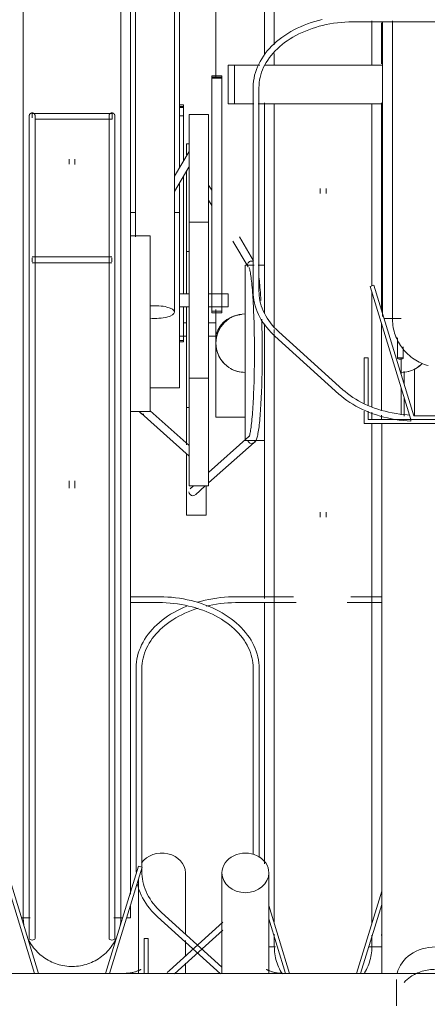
# Model space of a CAD drawing. Extents: x 50445 to 145605, y -10968 to 41989.
# Tile 127 of 256: x 88285 to 88494, y -633 to -128. Entities that reach past the tile are written whole.
import ezdxf

# ---------------------------------------------------------------- set-up
doc = ezdxf.new("R2010")
doc.units = 0
doc.header["$LTSCALE"] = 414.30304
doc.header["$MEASUREMENT"] = 0
doc.layers.add('A-EQPM', color=6, linetype='CONTINUOUS', lineweight=18)

# ---------------------------------------------------------------- blocks, each defined once
blk = doc.blocks.new('97_KA_gestapelde fietsenstalling 8 fietsen 1600x1900 - Type-V113-plotview doorsnede C C  -  1 op 100')
at = {"layer": 'A-EQPM'}
for p, q in [((7231.1, -812.7), (7231.1, -660.96)), ((7206.1, -774.2), (7206.1, -824.87)), ((7291.1, -796.43), (7291.1, -817.55)), ((7236.1, -812.21), (7236.1, -818.23)), ((7189.53, -838.56), (7187.43, -838.56)), ((7189.53, -839.87), (7189.53, -838.56)), ((7189.53, -838.56), (7189.53, -838.86)), ((7231.1, -945.58), (7231.1, -837.48)), ((7291.1, -837.48), (7291.1, -943.89)), ((7189.53, -839.33), (7187.43, -839.33)), ((7187.43, -839.87), (7189.53, -839.87)), ((7189.53, -838.86), (7189.53, -839.33)), ((7189.53, -839.33), (7189.53, -840.13)), ((7189.53, -840.13), (7189.53, -844.15)), ((7189.53, -844.15), (7187.43, -844.15)), ((7189.53, -844.15), (7189.53, -867.47)), ((7192.43, -858.52), (7191.1, -858.52)), ((7191.1, -864.15), (7191.1, -858.52)), ((7191.1, -935.49), (7191.1, -872.16)), ((7189.53, -874.99), (7189.53, -935.59)), ((7204, -882.29), (7202.43, -879.64)), ((7259.6, -881.4), (7259.6, -883.92)), ((7262.6, -883.92), (7262.6, -881.4)), ((7202.43, -887.48), (7204, -890.14)), ((7214.81, -908.39), (7222.68, -921.67)), ((7225.48, -918.55), (7218.21, -906.28)), ((7192.43, -913.77), (7191.1, -913.77)), ((7225, -918.73), (7224.48, -918.65)), ((7225.72, -920.77), (7221.1, -920.77)), ((7221.1, -965.77), (7221.1, -920.77)), ((7231.1, -920.77), (7227.76, -920.77)), ((7189.53, -942.05), (7189.53, -959.37)), ((7191.1, -953.77), (7191.1, -941.94)), ((7206.1, -943.43), (7206.1, -958.68)), ((7191.1, -950.42), (7189.53, -950.42)), ((7191.1, -1012.92), (7191.1, -953.77)), ((7206.1, -950.42), (7202.43, -950.42)), ((7231.1, -965.77), (7231.1, -950.85)), ((7236.1, -953.7), (7236.1, -955.9)), ((7291.1, -950.9), (7291.1, -965.77)), ((7187.43, -957.12), (7191.1, -957.12)), ((7189.53, -959.37), (7187.43, -959.37)), ((7189.53, -960.15), (7189.53, -959.36)), ((7189.53, -959.37), (7189.53, -960.15)), ((7202.43, -957.12), (7206.1, -957.12)), ((7206.1, -998.77), (7206.1, -958.73)), ((7187.43, -960.15), (7189.53, -960.15)), ((7221.1, -1010.77), (7221.1, -965.77)), ((7231.1, -1091.75), (7231.1, -965.77)), ((7291.1, -965.77), (7291.1, -995.25)), ((7301.1, -968.32), (7301.1, -976.73)), ((7307.89, -973.95), (7307.89, -998)), ((7302.67, -981.86), (7302.67, -975.35)), ((7301.1, -983.7), (7301.1, -997.59)), ((7302.67, -998.22), (7302.67, -988.7)), ((7191.1, -993.77), (7192.43, -993.77)), ((7206.1, -998.77), (7221.1, -998.77)), ((7286.1, -1000), (7286.1, -996.27)), ((7291.1, -997.78), (7291.1, -1000.15)), ((7223.07, -1008.75), (7202.43, -1027.15)), ((7202.43, -1032.5), (7225.72, -1011.75)), ((7221.1, -1010.77), (7231.1, -1010.77)), ((7191.1, -1049.02), (7191.1, -1017.68)), ((7194.72, -1034.02), (7193.01, -1035.54)), ((7195.67, -1038.53), (7200.73, -1034.02)), ((7201.1, -1034.35), (7201.1, -1049.02)), ((7191.1, -1049.02), (7201.1, -1049.02)), ((7259.6, -1047.41), (7259.6, -1050.14)), ((7262.6, -1050.14), (7262.6, -1047.51)), ((7245.94, -1090.88), (7216.72, -1090.88)), ((7291.13, -1090.88), (7275.35, -1090.88)), ((7216.72, -1093.88), (7247.25, -1093.88)), ((7231.1, -1227.85), (7231.1, -1093.89)), ((7273.44, -1093.88), (7291.13, -1093.88)), ((7165.22, -1127.74), (7165.22, -1232.24)), ((7168.22, -1229.61), (7168.22, -1127.74)), ((7168.22, -1232.24), (7168.22, -1229.98)), ((7190.5, -1263.97), (7190.5, -1232.56)), ((7166.5, -1235.62), (7166.5, -1284.27)), ((7291.13, -1242.01), (7278.24, -1284.18)), ((7243.96, -1284.16), (7233.28, -1249.23)), ((7280.33, -1284.18), (7291.13, -1248.85)), ((7176.31, -1255.12), (7208.56, -1284.31)), ((7209.28, -1280.91), (7178.32, -1252.89)), ((7233.28, -1256.07), (7241.87, -1284.16)), ((7190.5, -1275.5), (7190.5, -1267.24)), ((7291.1, -1264.2), (7291.1, -1264.72)), ((7233.28, -1270.58), (7236.69, -1270.58)), ((7284.49, -1270.58), (7291.1, -1270.58)), ((7190.5, -1284.29), (7190.5, -1278.94))]:
    blk.add_line(p, q, dxfattribs=at)
at = {"layer": 'A-EQPM', "flags": 128}
for points in [[(7236.1, -790.96), (7236.1, -801.08), (7236.1, -807.76)], [(7286.1, -818.23), (7286.1, -814.32), (7286.1, -803.86), (7286.1, -795.44)], [(7236.1, -837.93), (7236.1, -844.05), (7236.1, -855.32), (7236.1, -866.77), (7236.1, -878.38), (7236.1, -890.12), (7236.1, -901.99), (7236.1, -913.96), (7236.1, -926.01), (7236.1, -938.13), (7236.1, -950.29), (7236.1, -952.44)], [(7286.1, -931.38), (7286.1, -929.28), (7286.1, -917.21), (7286.1, -905.21), (7286.1, -893.32), (7286.1, -881.53), (7286.1, -869.89), (7286.1, -858.39), (7286.1, -847.07), (7286.1, -837.93)], [(7223.14, -922.05), (7223.17, -922.13), (7223.25, -922.33), (7223.36, -922.63), (7223.47, -923.03), (7223.59, -923.52), (7223.71, -924.09), (7223.83, -924.73), (7223.95, -925.44), (7224.07, -926.23), (7224.19, -927.08), (7224.31, -927.99), (7224.42, -928.97), (7224.54, -930.01), (7224.64, -931.11), (7224.75, -932.26), (7224.85, -933.47), (7224.95, -934.73), (7225.04, -936.04), (7225.13, -937.4), (7225.22, -938.81), (7225.3, -940.26), (7225.38, -941.75), (7225.45, -943.28), (7225.51, -944.84), (7225.58, -946.44), (7225.63, -948.07), (7225.69, -949.72), (7225.73, -951.41), (7225.77, -953.11), (7225.81, -954.84), (7225.84, -956.58), (7225.87, -958.34), (7225.89, -960.1), (7225.9, -961.88), (7225.91, -963.66), (7225.91, -965.45), (7225.91, -967.23), (7225.9, -969.01), (7225.89, -970.79), (7225.87, -972.56), (7225.84, -974.32), (7225.81, -976.06), (7225.77, -977.78), (7225.73, -979.49), (7225.69, -981.17), (7225.63, -982.83), (7225.58, -984.46), (7225.51, -986.05), (7225.45, -987.62), (7225.38, -989.15), (7225.3, -990.64), (7225.22, -992.09), (7225.13, -993.49), (7225.04, -994.85), (7224.95, -996.16), (7224.85, -997.42), (7224.75, -998.63), (7224.64, -999.79), (7224.54, -1000.89), (7224.42, -1001.92), (7224.31, -1002.9), (7224.19, -1003.82), (7224.07, -1004.67), (7223.95, -1005.45), (7223.83, -1006.17), (7223.71, -1006.81), (7223.59, -1007.37), (7223.47, -1007.86), (7223.36, -1008.26), (7223.25, -1008.57), (7223.17, -1008.77), (7223.14, -1008.84)], [(7229.23, -938.97), (7229.15, -937.53), (7229.06, -936.14), (7228.96, -934.79), (7228.87, -933.49), (7228.76, -932.24), (7228.66, -931.04), (7228.54, -929.9), (7228.43, -928.81), (7228.31, -927.78), (7228.19, -926.8)], [(7286.1, -965.77), (7286.1, -953.58), (7286.1, -941.41), (7286.1, -934.49)], [(7224.4, -1012.25), (7225.44, -1011.99), (7226.11, -1011.5), (7226.49, -1011.02), (7226.75, -1010.55), (7226.96, -1010.08), (7227.14, -1009.57), (7227.3, -1009.03), (7227.45, -1008.43), (7227.59, -1007.78), (7227.73, -1007.08), (7227.87, -1006.31), (7228, -1005.48), (7228.12, -1004.6), (7228.25, -1003.65), (7228.37, -1002.65), (7228.48, -1001.59), (7228.6, -1000.48), (7228.71, -999.31), (7228.81, -998.08), (7228.91, -996.81), (7229.01, -995.49), (7229.1, -994.12), (7229.19, -992.71), (7229.27, -991.25), (7229.35, -989.75), (7229.42, -988.22), (7229.49, -986.65), (7229.56, -985.04), (7229.62, -983.41), (7229.67, -981.74), (7229.72, -980.05), (7229.76, -978.34), (7229.8, -976.61), (7229.83, -974.85), (7229.86, -973.09), (7229.88, -971.31), (7229.9, -969.52), (7229.91, -967.73), (7229.91, -965.93), (7229.91, -964.13), (7229.9, -962.34), (7229.89, -960.55), (7229.87, -958.76), (7229.85, -956.99), (7229.82, -955.23), (7229.78, -953.49), (7229.74, -951.76), (7229.7, -950.06), (7229.65, -948.5)], [(7236.1, -956.21), (7236.1, -962.48), (7236.1, -965.77)], [(7236.1, -965.77), (7236.1, -977.96), (7236.1, -990.13), (7236.1, -1002.26), (7236.1, -1014.33), (7236.1, -1026.32), (7236.1, -1038.22), (7236.1, -1050), (7236.1, -1061.65), (7236.1, -1073.14), (7236.1, -1084.47), (7236.1, -1095.6), (7236.1, -1106.52), (7236.1, -1117.22), (7236.1, -1127.68), (7236.1, -1137.88), (7236.1, -1147.8), (7236.1, -1157.43), (7236.1, -1166.75), (7236.1, -1175.76), (7236.1, -1184.42), (7236.1, -1192.74), (7236.1, -1200.7), (7236.1, -1208.27), (7236.1, -1215.46), (7236.1, -1222.26), (7236.1, -1228.64), (7236.1, -1234.6), (7236.1, -1240.13), (7236.1, -1245.22), (7236.1, -1249.86), (7236.1, -1254.05), (7236.1, -1257.78)], [(7286.1, -993.4), (7286.1, -981.25), (7286.1, -969.06), (7286.1, -965.77)], [(7286.1, -1258.45), (7286.1, -1255.1), (7286.1, -1251.04), (7286.1, -1246.51), (7286.1, -1241.54), (7286.1, -1236.13), (7286.1, -1230.29), (7286.1, -1224.02), (7286.1, -1217.34), (7286.1, -1210.25), (7286.1, -1202.78), (7286.1, -1194.92), (7286.1, -1186.7), (7286.1, -1178.13), (7286.1, -1169.22), (7286.1, -1159.98), (7286.1, -1150.43), (7286.1, -1140.58), (7286.1, -1130.46), (7286.1, -1120.07), (7286.1, -1109.43), (7286.1, -1098.57), (7286.1, -1087.49), (7286.1, -1076.22), (7286.1, -1064.77), (7286.1, -1053.16), (7286.1, -1041.41), (7286.1, -1029.55), (7286.1, -1017.58), (7286.1, -1005.52), (7286.1, -1001.9)], [(7216.72, -1090.88), (7214.67, -1090.91), (7212.63, -1091), (7210.6, -1091.14), (7208.58, -1091.35), (7206.57, -1091.6), (7204.57, -1091.92), (7202.6, -1092.29), (7200.64, -1092.72), (7198.72, -1093.2), (7196.81, -1093.74)], [(7191.31, -1095.67), (7189.55, -1096.41), (7187.83, -1097.21), (7186.16, -1098.05), (7184.53, -1098.95), (7182.96, -1099.88), (7181.43, -1100.87), (7179.96, -1101.89), (7178.55, -1102.96), (7177.2, -1104.07), (7175.91, -1105.22), (7174.69, -1106.41), (7173.53, -1107.63), (7172.44, -1108.88), (7171.42, -1110.17), (7170.47, -1111.49), (7169.6, -1112.83), (7168.8, -1114.21), (7168.08, -1115.6), (7167.43, -1117.02), (7166.87, -1118.45), (7166.39, -1119.91), (7165.99, -1121.37), (7165.67, -1122.85), (7165.43, -1124.34), (7165.28, -1125.84), (7165.22, -1127.34), (7165.22, -1127.74)], [(7201.17, -1095.68), (7202.69, -1095.34), (7204.57, -1094.97), (7206.48, -1094.65), (7208.4, -1094.39), (7210.33, -1094.18), (7212.28, -1094.03), (7214.23, -1093.93), (7216.19, -1093.89), (7216.72, -1093.88)], [(7168.22, -1127.74), (7168.25, -1126.41), (7168.37, -1125.08), (7168.55, -1123.76), (7168.82, -1122.44), (7169.15, -1121.13), (7169.57, -1119.83), (7170.05, -1118.53), (7170.61, -1117.25), (7171.24, -1115.99), (7171.95, -1114.74), (7172.73, -1113.51), (7173.57, -1112.3), (7174.49, -1111.12), (7175.47, -1109.95), (7176.53, -1108.82), (7177.64, -1107.71), (7178.82, -1106.64), (7180.07, -1105.59), (7181.37, -1104.59), (7182.73, -1103.61), (7184.15, -1102.68), (7185.61, -1101.78), (7187.14, -1100.93), (7188.7, -1100.12), (7190.32, -1099.35), (7191.98, -1098.63), (7193.68, -1097.96), (7195.42, -1097.34), (7197, -1096.82)], [(7178.32, -1252.89), (7177.17, -1251.8), (7176.08, -1250.69), (7175.05, -1249.54), (7174.1, -1248.37), (7173.21, -1247.17), (7172.39, -1245.95), (7171.65, -1244.72), (7170.97, -1243.46), (7170.37, -1242.19), (7169.84, -1240.9), (7169.38, -1239.61), (7169, -1238.3), (7168.7, -1236.99), (7168.47, -1235.66), (7168.31, -1234.34), (7168.23, -1233.01), (7168.22, -1232.24)], [(7165.89, -1238.2), (7166.27, -1239.68), (7166.73, -1241.13), (7167.27, -1242.57), (7167.9, -1244), (7168.6, -1245.4), (7169.37, -1246.78), (7170.23, -1248.13), (7171.16, -1249.45), (7172.16, -1250.75), (7173.23, -1252.01), (7174.37, -1253.24), (7175.58, -1254.44), (7176.31, -1255.12)], [(7236.1, -1263.97), (7236.1, -1266.14), (7236.1, -1267.97), (7236.1, -1269.32), (7236.1, -1270.18), (7236.1, -1270.56), (7236.1, -1270.58)], [(7236.1, -1270.58), (7236.1, -1270.33), (7236.1, -1269.6), (7236.1, -1268.38), (7236.1, -1266.68), (7236.1, -1265.29)], [(7286.1, -1270.58), (7286.1, -1270.33), (7286.1, -1269.6), (7286.1, -1268.38), (7286.1, -1266.68), (7286.1, -1264.5)], [(7286.1, -1266.14), (7286.1, -1267.97), (7286.1, -1269.32), (7286.1, -1270.18), (7286.1, -1270.56), (7286.1, -1270.58)], [(7236.1, -1270.18), (7236.1, -1270.56), (7236.1, -1270.58)], [(7240.21, -1284.31), (7239.68, -1283.46), (7239.18, -1282.6), (7238.72, -1281.71), (7238.29, -1280.81), (7237.9, -1279.89), (7237.55, -1278.95), (7237.23, -1278), (7236.95, -1277.04), (7236.71, -1276.07), (7236.51, -1275.09), (7236.35, -1274.1), (7236.23, -1273.11), (7236.15, -1272.11), (7236.11, -1271.12), (7236.1, -1270.58)], [(7240.21, -1284.31), (7239.68, -1283.46), (7239.18, -1282.6), (7238.72, -1281.71), (7238.29, -1280.81), (7237.9, -1279.89), (7237.55, -1278.95), (7237.23, -1278), (7236.95, -1277.04), (7236.71, -1276.07), (7236.51, -1275.09), (7236.35, -1274.1), (7236.23, -1273.11), (7236.15, -1272.11)], [(7286.1, -1270.58), (7286.08, -1271.58), (7286.02, -1272.57), (7285.92, -1273.57), (7285.78, -1274.56), (7285.6, -1275.54), (7285.39, -1276.52), (7285.13, -1277.48), (7284.83, -1278.44), (7284.5, -1279.38), (7284.13, -1280.31), (7283.72, -1281.22), (7283.28, -1282.12), (7282.8, -1283), (7282.28, -1283.86)], [(7286.1, -1270.58), (7286.08, -1271.58), (7286.02, -1272.57), (7285.92, -1273.57), (7285.78, -1274.56), (7285.6, -1275.54), (7285.39, -1276.52), (7285.13, -1277.48), (7284.83, -1278.44), (7284.5, -1279.38), (7284.13, -1280.31), (7283.72, -1281.22), (7283.28, -1282.12), (7282.8, -1283), (7282.28, -1283.86)], [(7286.1, -1270.18), (7286.1, -1270.56), (7286.1, -1270.58)], [(7167.71, -1282.01), (7167.69, -1282.02), (7167.64, -1282.06), (7167.55, -1282.12), (7167.43, -1282.2), (7167.28, -1282.3), (7167.09, -1282.4), (7166.87, -1282.52), (7166.62, -1282.64), (7166.34, -1282.77), (7166.03, -1282.89), (7165.69, -1283.02), (7165.33, -1283.15), (7164.94, -1283.27), (7164.53, -1283.39), (7164.1, -1283.5), (7163.65, -1283.61), (7163.18, -1283.7), (7162.7, -1283.79), (7162.2, -1283.88), (7161.7, -1283.95), (7161.18, -1284.01), (7160.65, -1284.06), (7160.11, -1284.1), (7159.57, -1284.13), (7159.03, -1284.14), (7158.5, -1284.15)]]:
    blk.add_lwpolyline(points, dxfattribs=at)
at = {"layer": 'A-EQPM'}
for centre, start, end in [((7221.1, -960.77), 90, 180), ((7221.1, -960.77), 180, 270), ((7301.1, -960.77), 270, 315)]:
    blk.add_arc(centre, 15, start, end, dxfattribs=at)
for centre, major_axis, ratio, start_param, end_param in [((7221.1, -958.68), (15, 0), 0.848048, 1.692164, 3.141593), ((7224.4, -1010.25), (0, 2), 0.996917, 1.832596, 2.879793), ((7224.4, -1010.25), (0, 2), 0.996917, 3.665191, 4.45059), ((7194.34, -1037.04), (-1.33, 1.49), 0.994489, 0.84558, 2.416376), ((7194.34, -1037.04), (-1.33, 1.49), 0.994489, 2.416376, 2.939975), ((7194.34, -1037.04), (-1.33, 1.49), 0.994489, 3.141593, 3.201774), ((7178.5, -1232.56), (12, 0), 0.848048, 0, 2.617994)]:
    blk.add_ellipse(centre, major_axis=major_axis, ratio=ratio, start_param=start_param, end_param=end_param, dxfattribs=at)
for points in [[(7222.43, -920.99), (7222.39, -920.76), (7222.39, -920.29), (7222.64, -919.63), (7223.1, -919.08), (7223.71, -918.73), (7224.17, -918.65), (7224.41, -918.65)], [(7224.41, -918.65), (7224.64, -918.65), (7224.87, -918.69), (7225.09, -918.77)], [(7215.37, -946.91), (7214.76, -947.16), (7214.17, -947.45), (7213.6, -947.78)], [(7206.62, -964.65), (7206.96, -965.91), (7207.96, -968.36), (7209.57, -970.45), (7210.5, -971.38)], [(7213.6, -973.76), (7214.74, -974.41), (7217.18, -975.42), (7219.79, -975.77), (7221.1, -975.77)], [(7301.1, -975.77), (7302.41, -975.77), (7305.03, -975.43), (7308.68, -973.9), (7310.8, -972.31), (7311.71, -971.38)]]:
    blk.add_open_spline(points, degree=3, dxfattribs=at)
blk = doc.blocks.new('97_KA_gestapelde fietsenstalling 16 fietsen 1600x2900 - Type-V125-plotview doorsnede C C  -  1 op 100')
at = {"layer": 'A-EQPM'}
for p, q in [((7164.93, -637.68), (7164.93, -906.28)), ((7184.93, -944.84), (7184.93, -637.68)), ((7162.43, -645.96), (7162.43, -950.77)), ((7187.43, -870.51), (7187.43, -759.2)), ((7276.74, -795.88), (7365.52, -795.88)), ((7291.63, -947.15), (7291.63, -796.07)), ((7212.43, -818.23), (7215.64, -818.23)), ((7212.43, -837.93), (7212.43, -818.23)), ((7215.64, -818.23), (7228.66, -818.23)), ((7215.64, -837.93), (7215.64, -818.23)), ((7231.48, -818.23), (7291.63, -818.23)), ((7209.22, -823.56), (7204, -823.56)), ((7204, -824.87), (7204, -823.56)), ((7204, -823.56), (7204, -823.86)), ((7204, -824.33), (7209.22, -824.33)), ((7204, -934.62), (7204, -824.87)), ((7209.22, -824.87), (7204, -824.87)), ((7209.22, -823.86), (7209.22, -823.56)), ((7209.22, -823.56), (7209.22, -824.87)), ((7209.22, -824.87), (7209.22, -934.62)), ((7225.24, -829.74), (7225.24, -934.24)), ((7228.24, -934.24), (7228.24, -829.74)), ((7215.64, -837.93), (7212.43, -837.93)), ((7225.68, -837.93), (7215.64, -837.93)), ((7291.63, -837.93), (7227.8, -837.93)), ((7152.91, -842.9), (7111.94, -842.9)), ((7111.94, -844.4), (7111.94, -842.95)), ((7152.91, -842.95), (7152.91, -844.4)), ((7202.43, -843.52), (7192.43, -843.52)), ((7192.43, -938.77), (7192.43, -843.52)), ((7202.43, -843.52), (7202.43, -938.77)), ((7111.94, -845.15), (7111.94, -844.4)), ((7113.49, -845.9), (7152.91, -845.9)), ((7152.91, -844.4), (7152.91, -845.84)), ((7110.49, -852.95), (7110.49, -881.08)), ((7110.49, -852.95), (7110.49, -900.58)), ((7113.49, -878.38), (7113.49, -852.95)), ((7113.49, -900.58), (7113.49, -852.95)), ((7151.37, -852.95), (7151.37, -878.87)), ((7151.37, -852.95), (7151.37, -900.58)), ((7154.37, -882.43), (7154.37, -852.95)), ((7154.37, -900.58), (7154.37, -852.95)), ((7192.43, -862.39), (7184.93, -875.06)), ((7130.93, -866.4), (7130.93, -869.03)), ((7133.93, -869.13), (7133.93, -866.4)), ((7184.93, -882.91), (7192.27, -870.51)), ((7187.43, -893.76), (7187.43, -878.31)), ((7164.99, -893.77), (7162.43, -893.77)), ((7187.43, -893.77), (7184.93, -893.77)), ((7187.43, -893.77), (7187.43, -938.77)), ((7202.43, -898.77), (7192.43, -898.77)), ((7172.43, -905.77), (7162.43, -905.77)), ((7172.43, -905.77), (7172.43, -950.77)), ((7152.78, -916.5), (7111.97, -916.5)), ((7111.97, -918), (7111.97, -916.94)), ((7111.97, -919.06), (7111.97, -918)), ((7152.78, -916.94), (7152.78, -918)), ((7152.78, -918), (7152.78, -919.06)), ((7111.97, -919.5), (7152.78, -919.5)), ((7287.14, -931.06), (7285.23, -931.64)), ((7285.23, -931.64), (7306.13, -1000)), ((7307.61, -998), (7287.14, -931.06)), ((7110.49, -936.38), (7110.49, -1266.3)), ((7113.49, -1266.3), (7113.49, -936.38)), ((7151.37, -936.38), (7151.37, -1266.3)), ((7154.37, -1266.3), (7154.37, -936.38)), ((7192.43, -935.42), (7187.43, -935.42)), ((7187.43, -938.77), (7187.43, -983.77)), ((7192.43, -1034.02), (7192.43, -938.77)), ((7212.43, -935.42), (7202.43, -935.42)), ((7202.43, -938.77), (7202.43, -1034.02)), ((7204, -945.15), (7204, -934.62)), ((7209.22, -934.62), (7209.22, -945.15)), ((7212.43, -935.42), (7212.43, -938.77)), ((7212.43, -938.77), (7212.43, -942.12)), ((7187.43, -942.12), (7192.43, -942.12)), ((7202.43, -942.12), (7212.43, -942.12)), ((7204, -944.37), (7204, -945.15)), ((7204, -944.37), (7209.22, -944.37)), ((7209.22, -945.15), (7209.22, -944.37)), ((7204, -945.15), (7209.22, -945.15)), ((7292.38, -948.19), (7301.16, -948.19)), ((7162.43, -950.77), (7162.43, -1243.48)), ((7172.43, -950.77), (7172.43, -995.77)), ((7236.34, -957.12), (7269.21, -986.87)), ((7271.22, -984.65), (7238.35, -954.89)), ((7299.19, -958.07), (7299.19, -968.3)), ((7302.19, -968.3), (7302.19, -962.63)), ((7284.19, -968.3), (7282.19, -968.3)), ((7282.19, -968.3), (7282.19, -991.51)), ((7284.19, -992.7), (7284.19, -968.3)), ((7302.19, -968.3), (7299.19, -968.3)), ((7192.43, -978.77), (7202.43, -978.77)), ((7172.43, -983.77), (7187.43, -983.77)), ((7162.43, -995.77), (7172.43, -995.77)), ((7167.81, -996.75), (7192.43, -1018.69)), ((7192.43, -1013.33), (7172.43, -995.5)), ((7282.19, -995.7), (7282.19, -1002)), ((7284.19, -1000), (7284.19, -995.7)), ((7306.13, -1000), (7284.19, -1000)), ((7306.13, -1000), (7336.13, -1000)), ((7334.65, -998), (7307.61, -998)), ((7282.19, -1002), (7360.07, -1002)), ((7291.13, -1284.39), (7291.13, -1002)), ((7130.93, -1031.47), (7130.93, -1035.14)), ((7133.93, -1035.14), (7133.93, -1031.47)), ((7192.43, -1034.02), (7202.43, -1034.02)), ((7176.82, -1090.88), (7162.43, -1090.88)), ((7162.43, -1093.88), (7176.82, -1093.88)), ((7225.32, -1127.74), (7225.32, -1223.18)), ((7228.32, -1224.65), (7228.32, -1127.74)), ((7096.53, -1229.64), (7113.22, -1284.22)), ((7115.31, -1284.22), (7098.44, -1229.06)), ((7166.42, -1229.06), (7149.54, -1284.25)), ((7151.63, -1284.25), (7168.33, -1229.64)), ((7168.33, -1229.64), (7166.42, -1229.06)), ((7209.28, -1232.56), (7209.28, -1284.31)), ((7233.28, -1284.33), (7233.28, -1232.56)), ((7162.43, -1249.72), (7162.43, -1255.58)), ((7106.55, -1255.58), (7110.94, -1255.58)), ((7153.93, -1255.58), (7158.31, -1255.58)), ((7160.4, -1255.58), (7162.43, -1255.58)), ((7209.69, -1257.89), (7182.34, -1282.65)), ((7184.99, -1284.29), (7209.69, -1261.94)), ((7171.37, -1266.3), (7169.37, -1266.3)), ((7169.37, -1266.3), (7169.37, -1284.27)), ((7171.37, -1284.27), (7171.37, -1266.3)), ((7182.34, -1282.65), (7181.12, -1283.7)), ((7588.73, -1284.15), (7048.73, -1284.15)), ((7298.73, -1287.25), (7298.73, -1298.52))]:
    blk.add_line(p, q, dxfattribs=at)
at = {"layer": 'A-EQPM', "flags": 128}
for points in [[(7107.43, -786.08), (7107.43, -796.47), (7107.43, -807.1), (7107.43, -817.97), (7107.43, -829.05), (7107.43, -840.32), (7107.43, -851.77), (7107.43, -863.38), (7107.43, -875.12), (7107.43, -886.99), (7107.43, -898.96), (7107.43, -911.01), (7107.43, -923.13), (7107.43, -935.29), (7107.43, -947.48), (7107.43, -950.77)], [(7157.43, -950.77), (7157.43, -938.58), (7157.43, -926.41), (7157.43, -914.28), (7157.43, -902.21), (7157.43, -890.21), (7157.43, -878.32), (7157.43, -866.53), (7157.43, -854.89), (7157.43, -843.39), (7157.43, -832.07), (7157.43, -820.94), (7157.43, -810.02), (7157.43, -799.32), (7157.43, -788.86)], [(7260.67, -794.72), (7258.74, -795.2), (7256.84, -795.74), (7254.97, -796.33), (7253.13, -796.97), (7251.34, -797.67), (7249.57, -798.41), (7247.86, -799.21), (7246.18, -800.05), (7244.56, -800.95), (7242.98, -801.88), (7241.46, -802.87), (7239.99, -803.89), (7238.58, -804.96), (7237.23, -806.07), (7235.94, -807.22), (7234.72, -808.41), (7233.56, -809.63), (7232.47, -810.88), (7231.45, -812.17), (7230.5, -813.49), (7229.62, -814.83), (7228.83, -816.21), (7228.1, -817.6), (7227.46, -819.02), (7226.9, -820.45), (7226.41, -821.91), (7226.01, -823.37), (7225.69, -824.85), (7225.46, -826.34), (7225.31, -827.84), (7225.25, -829.34), (7225.24, -829.74)], [(7228.24, -829.74), (7228.28, -828.41), (7228.39, -827.08), (7228.58, -825.76), (7228.84, -824.44), (7229.18, -823.13), (7229.59, -821.83), (7230.08, -820.53), (7230.64, -819.25), (7231.27, -817.99), (7231.98, -816.74), (7232.75, -815.51), (7233.6, -814.3), (7234.52, -813.12), (7235.5, -811.95), (7236.55, -810.82), (7237.67, -809.71), (7238.85, -808.64), (7240.09, -807.59), (7241.4, -806.59), (7242.76, -805.61), (7244.17, -804.68), (7245.64, -803.78), (7247.16, -802.93), (7248.73, -802.12), (7250.35, -801.35), (7252.01, -800.63), (7253.71, -799.96), (7255.44, -799.34), (7257.22, -798.76), (7259.02, -798.23), (7260.86, -797.76), (7262.72, -797.34), (7264.6, -796.97), (7266.5, -796.65), (7268.43, -796.39), (7270.36, -796.18), (7272.3, -796.03), (7274.26, -795.93), (7276.21, -795.89), (7276.74, -795.88)], [(7296.63, -795.44), (7296.63, -805.29), (7296.63, -815.48), (7296.63, -825.41), (7296.63, -835.04), (7296.63, -844.36), (7296.63, -853.37), (7296.63, -862.03), (7296.63, -870.35), (7296.63, -878.3), (7296.63, -885.88), (7296.63, -893.07), (7296.63, -899.86), (7296.63, -906.24), (7296.63, -912.21), (7296.63, -917.74), (7296.63, -922.83), (7296.63, -927.47), (7296.63, -931.66), (7296.63, -935.39), (7296.63, -938.65), (7296.63, -941.44), (7296.63, -943.75), (7296.63, -945.58), (7296.63, -946.93), (7296.63, -947.79), (7296.63, -948.17), (7296.63, -948.19)], [(7110.49, -844.17), (7110.49, -844.11), (7110.5, -844.05), (7110.5, -843.99), (7110.51, -843.93), (7110.52, -843.87), (7110.53, -843.81), (7110.55, -843.75), (7110.57, -843.69), (7110.59, -843.64), (7110.61, -843.58), (7110.63, -843.53), (7110.66, -843.47), (7110.69, -843.42), (7110.72, -843.37), (7110.75, -843.32), (7110.79, -843.27), (7110.82, -843.22), (7110.86, -843.18), (7110.9, -843.13), (7110.95, -843.09), (7110.99, -843.05), (7111.04, -843.01), (7111.08, -842.97), (7111.13, -842.94), (7111.18, -842.9), (7111.23, -842.87), (7111.28, -842.84), (7111.34, -842.81), (7111.39, -842.79), (7111.45, -842.77), (7111.5, -842.75), (7111.56, -842.73), (7111.62, -842.71), (7111.68, -842.7), (7111.74, -842.69), (7111.8, -842.68), (7111.85, -842.67), (7111.91, -842.67), (7111.97, -842.67), (7112.03, -842.67), (7112.09, -842.67), (7112.15, -842.67), (7112.21, -842.68), (7112.27, -842.69), (7112.33, -842.7), (7112.39, -842.72), (7112.45, -842.74), (7112.5, -842.76), (7112.56, -842.78), (7112.62, -842.8), (7112.67, -842.83), (7112.72, -842.86), (7112.77, -842.89), (7112.82, -842.92), (7112.87, -842.95), (7112.92, -842.99), (7112.97, -843.03), (7113.01, -843.07), (7113.06, -843.11), (7113.1, -843.15), (7113.14, -843.2), (7113.17, -843.24), (7113.21, -843.29), (7113.24, -843.34), (7113.28, -843.39), (7113.31, -843.44), (7113.33, -843.5), (7113.36, -843.55), (7113.38, -843.61), (7113.4, -843.66), (7113.42, -843.72), (7113.44, -843.78), (7113.45, -843.84), (7113.47, -843.89), (7113.48, -843.95), (7113.48, -844.01), (7113.49, -844.07), (7113.49, -844.13), (7113.49, -844.17)], [(7151.37, -844.17), (7151.37, -844.11), (7151.37, -844.05), (7151.38, -843.99), (7151.39, -843.93), (7151.4, -843.87), (7151.41, -843.81), (7151.43, -843.75), (7151.44, -843.69), (7151.46, -843.64), (7151.49, -843.58), (7151.51, -843.53), (7151.54, -843.47), (7151.57, -843.42), (7151.6, -843.37), (7151.63, -843.32), (7151.67, -843.27), (7151.7, -843.22), (7151.74, -843.18), (7151.78, -843.13), (7151.82, -843.09), (7151.87, -843.05), (7151.91, -843.01), (7151.96, -842.97), (7152.01, -842.94), (7152.06, -842.9), (7152.11, -842.87), (7152.16, -842.84), (7152.21, -842.81), (7152.27, -842.79), (7152.32, -842.77), (7152.38, -842.75), (7152.44, -842.73), (7152.5, -842.71), (7152.55, -842.7), (7152.61, -842.69), (7152.67, -842.68), (7152.73, -842.67), (7152.79, -842.67), (7152.85, -842.67), (7152.91, -842.67), (7152.97, -842.67), (7153.03, -842.67), (7153.09, -842.68), (7153.15, -842.69), (7153.21, -842.7), (7153.27, -842.72), (7153.32, -842.74), (7153.38, -842.76), (7153.44, -842.78), (7153.49, -842.8), (7153.55, -842.83), (7153.6, -842.86), (7153.65, -842.89), (7153.7, -842.92), (7153.75, -842.95), (7153.8, -842.99), (7153.85, -843.03), (7153.89, -843.07), (7153.93, -843.11), (7153.97, -843.15), (7154.01, -843.2), (7154.05, -843.24), (7154.09, -843.29), (7154.12, -843.34), (7154.15, -843.39), (7154.18, -843.44), (7154.21, -843.5), (7154.24, -843.55), (7154.26, -843.61), (7154.28, -843.66), (7154.3, -843.72), (7154.32, -843.78), (7154.33, -843.84), (7154.34, -843.89), (7154.35, -843.95), (7154.36, -844.01), (7154.37, -844.07), (7154.37, -844.13), (7154.37, -844.17)], [(7110.49, -852.95), (7110.49, -852.12), (7110.49, -851.32), (7110.49, -850.56), (7110.49, -849.84), (7110.49, -849.16), (7110.49, -848.52), (7110.49, -847.92), (7110.49, -847.36), (7110.49, -846.84), (7110.49, -846.37), (7110.49, -845.94), (7110.49, -845.55), (7110.49, -845.22), (7110.49, -844.92), (7110.49, -844.68), (7110.49, -844.48), (7110.49, -844.33), (7110.49, -844.23), (7110.49, -844.17), (7110.49, -844.17)], [(7110.49, -844.17), (7110.49, -844.19), (7110.49, -844.26), (7110.49, -844.38), (7110.49, -844.55), (7110.49, -844.76), (7110.49, -845.02), (7110.49, -845.33), (7110.49, -845.69), (7110.49, -846.09), (7110.49, -846.53), (7110.49, -847.02), (7110.49, -847.56), (7110.49, -848.13), (7110.49, -848.75), (7110.49, -849.4), (7110.49, -850.1), (7110.49, -850.84), (7110.49, -851.61), (7110.49, -852.42), (7110.49, -852.95)], [(7113.49, -852.95), (7113.49, -852.12), (7113.49, -851.32), (7113.49, -850.56), (7113.49, -849.84), (7113.49, -849.16), (7113.49, -848.52), (7113.49, -847.92), (7113.49, -847.36), (7113.49, -846.84), (7113.49, -846.37), (7113.49, -845.94), (7113.49, -845.55), (7113.49, -845.22), (7113.49, -844.92), (7113.49, -844.68), (7113.49, -844.48), (7113.49, -844.33), (7113.49, -844.23), (7113.49, -844.17), (7113.49, -844.17)], [(7113.49, -844.17), (7113.49, -844.19), (7113.49, -844.26), (7113.49, -844.38), (7113.49, -844.55), (7113.49, -844.76), (7113.49, -845.02), (7113.49, -845.33), (7113.49, -845.69), (7113.49, -846.09), (7113.49, -846.53), (7113.49, -847.02), (7113.49, -847.56), (7113.49, -848.13), (7113.49, -848.75), (7113.49, -849.4), (7113.49, -850.1), (7113.49, -850.84), (7113.49, -851.61), (7113.49, -852.42), (7113.49, -852.95)], [(7151.37, -852.95), (7151.37, -852.12), (7151.37, -851.32), (7151.37, -850.56), (7151.37, -849.84), (7151.37, -849.16), (7151.37, -848.52), (7151.37, -847.92), (7151.37, -847.36), (7151.37, -846.84), (7151.37, -846.37), (7151.37, -845.94), (7151.37, -845.55), (7151.37, -845.22), (7151.37, -844.92), (7151.37, -844.68), (7151.37, -844.48), (7151.37, -844.33), (7151.37, -844.23), (7151.37, -844.17), (7151.37, -844.17)], [(7151.37, -844.17), (7151.37, -844.19), (7151.37, -844.26), (7151.37, -844.38), (7151.37, -844.55), (7151.37, -844.76), (7151.37, -845.02), (7151.37, -845.33), (7151.37, -845.69), (7151.37, -846.09), (7151.37, -846.53), (7151.37, -847.02), (7151.37, -847.56), (7151.37, -848.13), (7151.37, -848.75), (7151.37, -849.4), (7151.37, -850.1), (7151.37, -850.84), (7151.37, -851.61), (7151.37, -852.42), (7151.37, -852.95)], [(7154.37, -852.95), (7154.37, -852.12), (7154.37, -851.32), (7154.37, -850.56), (7154.37, -849.84), (7154.37, -849.16), (7154.37, -848.52), (7154.37, -847.92), (7154.37, -847.36), (7154.37, -846.84), (7154.37, -846.37), (7154.37, -845.94), (7154.37, -845.55), (7154.37, -845.22), (7154.37, -844.92), (7154.37, -844.68), (7154.37, -844.48), (7154.37, -844.33), (7154.37, -844.23), (7154.37, -844.17), (7154.37, -844.17)], [(7154.37, -844.17), (7154.37, -844.19), (7154.37, -844.26), (7154.37, -844.38), (7154.37, -844.55), (7154.37, -844.76), (7154.37, -845.02), (7154.37, -845.33), (7154.37, -845.69), (7154.37, -846.09), (7154.37, -846.53), (7154.37, -847.02), (7154.37, -847.56), (7154.37, -848.13), (7154.37, -848.75), (7154.37, -849.4), (7154.37, -850.1), (7154.37, -850.84), (7154.37, -851.61), (7154.37, -852.42), (7154.37, -852.95)], [(7110.49, -900.58), (7110.49, -901.45), (7110.49, -902.34), (7110.49, -903.27), (7110.49, -904.23), (7110.49, -905.22), (7110.49, -906.23), (7110.49, -907.27), (7110.49, -908.33), (7110.49, -909.41), (7110.49, -910.52), (7110.49, -911.64), (7110.49, -912.77), (7110.49, -913.93), (7110.49, -915.09), (7110.49, -916.26), (7110.49, -917.45), (7110.49, -918.64), (7110.49, -919.83), (7110.49, -921.03), (7110.49, -922.23), (7110.49, -923.43), (7110.49, -924.63), (7110.49, -925.82), (7110.49, -927.01), (7110.49, -928.18), (7110.49, -929.35), (7110.49, -930.51), (7110.49, -931.65), (7110.49, -932.77), (7110.49, -933.88), (7110.49, -934.97), (7110.49, -936.04), (7110.49, -936.38)], [(7113.49, -936.38), (7113.49, -935.32), (7113.49, -934.24), (7113.49, -933.13), (7113.49, -932.01), (7113.49, -930.88), (7113.49, -929.73), (7113.49, -928.56), (7113.49, -927.39), (7113.49, -926.21), (7113.49, -925.02), (7113.49, -923.82), (7113.49, -922.62), (7113.49, -921.42), (7113.49, -920.22), (7113.49, -919.03), (7113.49, -917.84), (7113.49, -916.65), (7113.49, -915.47), (7113.49, -914.3), (7113.49, -913.15), (7113.49, -912.01), (7113.49, -910.88), (7113.49, -909.77), (7113.49, -908.68), (7113.49, -907.61), (7113.49, -906.57), (7113.49, -905.55), (7113.49, -904.55), (7113.49, -903.58), (7113.49, -902.64), (7113.49, -901.74), (7113.49, -900.86), (7113.49, -900.58)], [(7151.37, -900.58), (7151.37, -901.45), (7151.37, -902.34), (7151.37, -903.27), (7151.37, -904.23), (7151.37, -905.22), (7151.37, -906.23), (7151.37, -907.27), (7151.37, -908.33), (7151.37, -909.41), (7151.37, -910.52), (7151.37, -911.64), (7151.37, -912.77), (7151.37, -913.93), (7151.37, -915.09), (7151.37, -916.26), (7151.37, -917.45), (7151.37, -918.64), (7151.37, -919.83), (7151.37, -921.03), (7151.37, -922.23), (7151.37, -923.43), (7151.37, -924.63), (7151.37, -925.82), (7151.37, -927.01), (7151.37, -928.18), (7151.37, -929.35), (7151.37, -930.51), (7151.37, -931.65), (7151.37, -932.77), (7151.37, -933.88), (7151.37, -934.97), (7151.37, -936.04), (7151.37, -936.38)], [(7154.37, -936.38), (7154.37, -935.32), (7154.37, -934.24), (7154.37, -933.13), (7154.37, -932.01), (7154.37, -930.88), (7154.37, -929.73), (7154.37, -928.56), (7154.37, -927.39), (7154.37, -926.21), (7154.37, -925.02), (7154.37, -923.82), (7154.37, -922.62), (7154.37, -921.42), (7154.37, -920.22), (7154.37, -919.03), (7154.37, -917.84), (7154.37, -916.65), (7154.37, -915.47), (7154.37, -914.3), (7154.37, -913.15), (7154.37, -912.01), (7154.37, -910.88), (7154.37, -909.77), (7154.37, -908.68), (7154.37, -907.61), (7154.37, -906.57), (7154.37, -905.55), (7154.37, -904.55), (7154.37, -903.58), (7154.37, -902.64), (7154.37, -901.74), (7154.37, -900.86), (7154.37, -900.58)], [(7225.24, -934.24), (7225.28, -935.74), (7225.41, -937.23), (7225.62, -938.72), (7225.92, -940.2), (7226.3, -941.68), (7226.76, -943.13), (7227.3, -944.57), (7227.92, -946), (7228.62, -947.4), (7229.4, -948.78), (7230.26, -950.13), (7231.18, -951.45), (7232.19, -952.75), (7233.26, -954.01), (7234.4, -955.24), (7235.6, -956.44), (7236.34, -957.12)], [(7238.35, -954.89), (7237.19, -953.8), (7236.1, -952.69), (7235.08, -951.54), (7234.12, -950.37), (7233.24, -949.17), (7232.42, -947.95), (7231.67, -946.72), (7231, -945.46), (7230.39, -944.19), (7229.87, -942.9), (7229.41, -941.61), (7229.03, -940.3), (7228.72, -938.99), (7228.49, -937.66), (7228.34, -936.34), (7228.25, -935.01), (7228.24, -934.24)], [(7296.63, -948.19), (7296.63, -947.94), (7296.63, -947.21), (7296.63, -945.99), (7296.63, -944.29), (7296.63, -942.11), (7296.63, -942.05)], [(7296.63, -947.79), (7296.63, -948.17), (7296.63, -948.19)], [(7314.98, -972.28), (7314.02, -972), (7313.07, -971.68), (7312.14, -971.32), (7311.22, -970.92), (7310.32, -970.48), (7309.44, -970.01), (7308.58, -969.51), (7307.73, -968.97), (7306.91, -968.4), (7306.12, -967.79), (7305.35, -967.16), (7304.6, -966.49), (7303.88, -965.8), (7303.19, -965.07), (7302.53, -964.32), (7301.9, -963.54), (7301.3, -962.74), (7300.74, -961.92), (7300.2, -961.07), (7299.71, -960.21), (7299.24, -959.32), (7298.82, -958.42), (7298.42, -957.5), (7298.07, -956.56), (7297.75, -955.61), (7297.48, -954.65), (7297.24, -953.68), (7297.04, -952.7), (7296.88, -951.71), (7296.76, -950.72), (7296.67, -949.72), (7296.63, -948.72), (7296.63, -948.19)], [(7299.24, -959.32), (7298.82, -958.42), (7298.42, -957.5), (7298.07, -956.56), (7297.75, -955.61), (7297.48, -954.65), (7297.24, -953.68), (7297.04, -952.7), (7296.88, -951.71), (7296.76, -950.72), (7296.67, -949.72)], [(7107.43, -950.77), (7107.43, -962.96), (7107.43, -975.13), (7107.43, -987.26), (7107.43, -999.33), (7107.43, -1011.32), (7107.43, -1023.22), (7107.43, -1035), (7107.43, -1046.65), (7107.43, -1058.14), (7107.43, -1069.47), (7107.43, -1080.6), (7107.43, -1091.52), (7107.43, -1102.22), (7107.43, -1112.68), (7107.43, -1122.88), (7107.43, -1132.8), (7107.43, -1142.43), (7107.43, -1151.75), (7107.43, -1160.76), (7107.43, -1169.42), (7107.43, -1177.74), (7107.43, -1185.7), (7107.43, -1193.27), (7107.43, -1200.46), (7107.43, -1207.26), (7107.43, -1213.64), (7107.43, -1219.6), (7107.43, -1225.13), (7107.43, -1230.22), (7107.43, -1234.86), (7107.43, -1239.05), (7107.43, -1242.78), (7107.43, -1246.04), (7107.43, -1248.83), (7107.43, -1251.14), (7107.43, -1252.97), (7107.43, -1254.32), (7107.43, -1255.18), (7107.43, -1255.56), (7107.43, -1255.58)], [(7157.43, -1255.58), (7157.43, -1255.33), (7157.43, -1254.6), (7157.43, -1253.38), (7157.43, -1251.68), (7157.43, -1249.5), (7157.43, -1246.84), (7157.43, -1243.71), (7157.43, -1240.1), (7157.43, -1236.04), (7157.43, -1231.51), (7157.43, -1226.54), (7157.43, -1221.13), (7157.43, -1215.29), (7157.43, -1209.02), (7157.43, -1202.34), (7157.43, -1195.25), (7157.43, -1187.78), (7157.43, -1179.92), (7157.43, -1171.7), (7157.43, -1163.13), (7157.43, -1154.22), (7157.43, -1144.98), (7157.43, -1135.43), (7157.43, -1125.58), (7157.43, -1115.46), (7157.43, -1105.07), (7157.43, -1094.43), (7157.43, -1083.57), (7157.43, -1072.49), (7157.43, -1061.22), (7157.43, -1049.77), (7157.43, -1038.16), (7157.43, -1026.41), (7157.43, -1014.55), (7157.43, -1002.58), (7157.43, -990.52), (7157.43, -978.41), (7157.43, -966.25), (7157.43, -954.06), (7157.43, -950.77)], [(7307.73, -968.97), (7306.91, -968.4), (7306.12, -967.79), (7305.35, -967.16), (7304.6, -966.49), (7303.88, -965.8), (7303.19, -965.07), (7302.53, -964.32), (7301.9, -963.54)], [(7314.02, -972), (7313.07, -971.68), (7312.14, -971.32), (7311.22, -970.92), (7310.32, -970.48), (7309.44, -970.01)], [(7305.43, -997.71), (7304.25, -997.64), (7302.31, -997.46), (7300.38, -997.23), (7298.47, -996.94), (7296.58, -996.6), (7294.7, -996.2), (7292.86, -995.75), (7291.03, -995.25), (7289.24, -994.7), (7287.49, -994.1), (7285.77, -993.46), (7284.09, -992.76), (7282.45, -992.02), (7280.85, -991.23), (7279.31, -990.4), (7277.81, -989.53), (7276.37, -988.61), (7274.98, -987.66), (7273.64, -986.67), (7272.37, -985.64), (7271.22, -984.65)], [(7269.21, -986.87), (7270.52, -988.01), (7271.89, -989.1), (7273.32, -990.16), (7274.8, -991.17), (7276.34, -992.14), (7277.93, -993.07), (7279.57, -993.94), (7281.26, -994.77), (7282.99, -995.56), (7284.76, -996.29), (7286.58, -996.96), (7288.42, -997.59), (7290.3, -998.17), (7292.21, -998.69), (7294.15, -999.15), (7296.11, -999.56), (7298.09, -999.92), (7300.09, -1000.21), (7302.11, -1000.45), (7304.13, -1000.64), (7306.05, -1000.76)], [(7169.14, -997.25), (7168.09, -996.99), (7167.43, -996.5), (7167.04, -996.02), (7166.86, -995.7)], [(7228.32, -1127.74), (7228.27, -1126.24), (7228.15, -1124.75), (7227.94, -1123.26), (7227.64, -1121.77), (7227.26, -1120.3), (7226.8, -1118.85), (7226.26, -1117.4), (7225.64, -1115.98), (7224.93, -1114.58), (7224.16, -1113.2), (7223.3, -1111.85), (7222.37, -1110.52), (7221.37, -1109.23), (7220.3, -1107.96), (7219.16, -1106.73), (7217.95, -1105.54), (7216.68, -1104.38), (7215.35, -1103.26), (7213.95, -1102.18), (7212.5, -1101.14), (7210.99, -1100.15), (7209.43, -1099.19), (7207.82, -1098.29), (7206.16, -1097.43), (7204.45, -1096.62), (7202.7, -1095.86), (7200.91, -1095.15), (7199.09, -1094.5), (7197.22, -1093.89), (7195.33, -1093.34), (7193.41, -1092.84), (7191.46, -1092.4), (7189.49, -1092.01), (7187.5, -1091.68), (7185.5, -1091.41), (7183.48, -1091.19), (7181.45, -1091.03), (7179.41, -1090.93), (7177.37, -1090.89), (7176.82, -1090.88)], [(7176.82, -1093.88), (7178.77, -1093.91), (7180.73, -1093.99), (7182.67, -1094.13), (7184.61, -1094.33), (7186.54, -1094.57), (7188.45, -1094.88), (7190.33, -1095.23), (7192.2, -1095.64), (7194.04, -1096.1), (7195.86, -1096.61), (7197.64, -1097.18), (7199.39, -1097.79), (7201.1, -1098.45), (7202.77, -1099.16), (7204.39, -1099.91), (7205.98, -1100.71), (7207.51, -1101.55), (7208.99, -1102.43), (7210.43, -1103.36), (7211.8, -1104.32), (7213.12, -1105.32), (7214.38, -1106.35), (7215.58, -1107.42), (7216.71, -1108.52), (7217.78, -1109.65), (7218.78, -1110.8), (7219.72, -1111.98), (7220.58, -1113.18), (7221.38, -1114.41), (7222.1, -1115.65), (7222.76, -1116.91), (7223.34, -1118.19), (7223.84, -1119.48), (7224.27, -1120.78), (7224.63, -1122.09), (7224.91, -1123.4), (7225.12, -1124.73), (7225.26, -1126.05), (7225.31, -1127.38), (7225.32, -1127.74)], [(7107.43, -1255.58), (7107.43, -1255.33), (7107.43, -1254.6), (7107.43, -1253.38), (7107.43, -1251.68), (7107.43, -1249.5)], [(7157.43, -1248.83), (7157.43, -1251.14), (7157.43, -1252.97), (7157.43, -1254.32), (7157.43, -1255.18), (7157.43, -1255.56), (7157.43, -1255.58)], [(7107.43, -1255.18), (7107.43, -1255.56), (7107.43, -1255.58)], [(7107.68, -1259.1), (7107.56, -1258.11), (7107.48, -1257.11), (7107.44, -1256.12), (7107.43, -1255.58)], [(7107.68, -1259.1), (7107.56, -1258.11), (7107.48, -1257.11)], [(7157.43, -1255.58), (7157.41, -1256.58), (7157.35, -1257.57), (7157.25, -1258.57), (7157.11, -1259.56)], [(7157.43, -1255.58), (7157.41, -1256.58), (7157.35, -1257.57), (7157.25, -1258.57), (7157.11, -1259.56)], [(7157.43, -1255.18), (7157.43, -1255.56), (7157.43, -1255.58)], [(7155.05, -1266.22), (7154.6, -1267.12), (7154.13, -1268), (7153.61, -1268.86), (7153.06, -1269.69), (7152.48, -1270.51), (7151.87, -1271.3), (7151.22, -1272.06), (7150.55, -1272.8), (7149.85, -1273.51), (7149.12, -1274.19), (7148.36, -1274.84), (7147.58, -1275.47), (7146.77, -1276.06), (7145.94, -1276.61), (7145.09, -1277.14), (7144.21, -1277.63), (7143.32, -1278.08), (7142.41, -1278.5), (7141.49, -1278.88), (7140.55, -1279.22), (7139.6, -1279.53), (7138.63, -1279.79), (7137.66, -1280.02), (7136.68, -1280.21), (7135.69, -1280.36), (7134.7, -1280.47), (7133.7, -1280.54), (7132.7, -1280.57), (7131.7, -1280.57), (7130.7, -1280.52), (7129.7, -1280.43), (7128.71, -1280.3), (7127.73, -1280.13), (7126.75, -1279.92), (7125.78, -1279.68), (7124.82, -1279.39), (7123.88, -1279.07), (7122.94, -1278.71), (7122.03, -1278.31), (7121.13, -1277.87), (7120.24, -1277.4), (7119.38, -1276.9), (7118.54, -1276.36), (7117.72, -1275.79), (7116.92, -1275.18), (7116.15, -1274.55), (7115.4, -1273.88), (7114.68, -1273.19), (7113.99, -1272.46), (7113.33, -1271.71), (7112.7, -1270.94), (7112.11, -1270.13), (7111.54, -1269.31), (7111.01, -1268.46), (7110.51, -1267.6), (7110.05, -1266.71)], [(7121.13, -1277.87), (7120.24, -1277.4), (7119.38, -1276.9), (7118.54, -1276.36), (7117.72, -1275.79), (7116.92, -1275.18), (7116.15, -1274.55), (7115.4, -1273.88), (7114.68, -1273.19), (7113.99, -1272.46), (7113.33, -1271.71), (7112.7, -1270.94), (7112.11, -1270.13), (7111.54, -1269.31), (7111.01, -1268.46), (7110.51, -1267.6), (7110.05, -1266.71)], [(7155.05, -1266.22), (7154.6, -1267.12), (7154.13, -1268), (7153.61, -1268.86), (7153.06, -1269.69), (7152.48, -1270.51), (7151.87, -1271.3), (7151.22, -1272.06), (7150.55, -1272.8), (7149.85, -1273.51), (7149.12, -1274.19), (7148.36, -1274.84), (7147.58, -1275.47), (7146.77, -1276.06)], [(7144.21, -1277.63), (7143.32, -1278.08), (7142.41, -1278.5), (7141.49, -1278.88), (7140.55, -1279.22)], [(7138.63, -1279.79), (7137.66, -1280.02), (7136.68, -1280.21), (7135.69, -1280.36), (7134.7, -1280.47), (7133.7, -1280.54), (7132.7, -1280.57), (7131.7, -1280.57), (7130.7, -1280.52), (7129.7, -1280.43), (7128.71, -1280.3), (7127.73, -1280.13), (7126.75, -1279.92), (7125.78, -1279.68), (7124.82, -1279.39), (7123.88, -1279.07), (7122.94, -1278.71), (7122.03, -1278.31)], [(7232.07, -1282.01), (7232.09, -1282.02), (7232.14, -1282.06), (7232.23, -1282.12), (7232.35, -1282.2), (7232.5, -1282.3), (7232.69, -1282.4), (7232.91, -1282.52), (7233.16, -1282.64), (7233.44, -1282.77), (7233.75, -1282.89), (7234.09, -1283.02), (7234.45, -1283.15), (7234.84, -1283.27), (7235.25, -1283.39), (7235.68, -1283.5), (7236.13, -1283.61), (7236.6, -1283.7), (7237.08, -1283.79), (7237.58, -1283.88), (7238.09, -1283.95), (7238.6, -1284.01), (7239.13, -1284.06), (7239.67, -1284.1), (7240.21, -1284.13), (7240.75, -1284.14), (7241.28, -1284.15)], [(7298.73, -1298.53), (7298.73, -1299.23), (7298.73, -1299.97), (7298.73, -1300.75)]]:
    blk.add_lwpolyline(points, dxfattribs=at)
at = {"layer": 'A-EQPM'}
for centre, major_axis, ratio, start_param, end_param in [((7174.93, -944.84), (10, 0), 0.325568, 0, 1.823675), ((7174.93, -944.84), (10, 0), 0.325568, 4.45951, 6.283185), ((7300.69, -968.3), (1.5, 0), 0.486102, 3.141593, 6.283185), ((7169.14, -995.25), (0, 2), 0.996917, 1.832596, 2.617994), ((7306.13, -999.26), (0.07, 1.5), 0.049327, 1.833815, 2.357414), ((7306.13, -999.26), (0.07, 1.5), 0.049327, 3.142812, 4.19001), ((7306.13, -999.26), (0.07, 1.5), 0.049327, 2.357414, 3.141593), ((7221.28, -1232.56), (12, 0), 0.848048, 0, 3.141593), ((7221.28, -1232.56), (12, 0), 0.848048, 3.141593, 6.283185), ((7111.99, -1266.3), (1.5, 0), 0.486102, 3.141593, 6.283185), ((7152.87, -1266.3), (1.5, 0), 0.486102, 3.141593, 6.283185), ((7318.73, -1287.25), (20, 0), 0.836145, 1.570796, 2.954407)]:
    blk.add_ellipse(centre, major_axis=major_axis, ratio=ratio, start_param=start_param, end_param=end_param, dxfattribs=at)
blk.add_open_spline([(7302.62, -1288.78), (7303.56, -1287.72), (7306.26, -1285.34), (7311.75, -1282.73), (7316.4, -1282.05), (7318.73, -1282.05)], degree=3, knots=[0.7019274, 0.7019274, 0.7019274, 0.7019274, 0.7777778, 0.8888889, 1, 1, 1, 1], dxfattribs=at)

msp = doc.modelspace()

# ---------------------------------------------------------------- block references
at = {"layer": 'A-EQPM'}
for name in ['97_KA_gestapelde fietsenstalling 16 fietsen 1600x2900 - Type-V125-plotview doorsnede C C  -  1 op 100', '97_KA_gestapelde fietsenstalling 8 fietsen 1600x1900 - Type-V113-plotview doorsnede C C  -  1 op 100']:
    msp.add_blockref(name, (81179.52, 667.18), dxfattribs=at)

doc.saveas('drawing.dxf')
